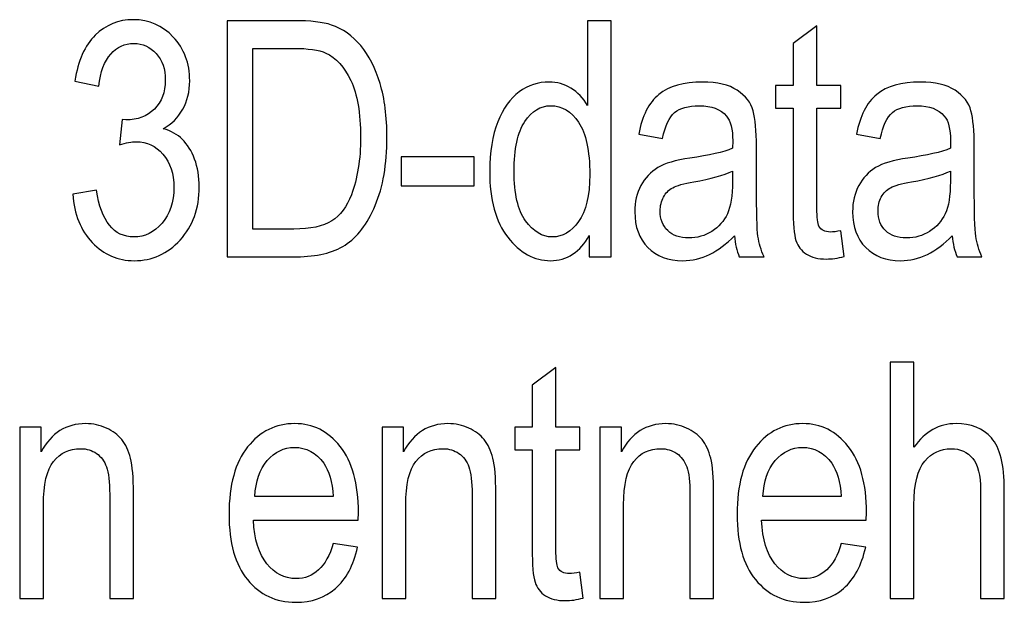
# Model space of a CAD drawing. Header units: centimetres. Extents: x -94 to 21, y -30 to 196.
# Tile 127 of 143: x 12.551 to 14.064, y 13.07 to 13.965. Entities that reach past the tile are written whole.
import ezdxf

# ---------------------------------------------------------------- set-up
doc = ezdxf.new("R2010")
doc.units = ezdxf.units.CM
doc.header["$MEASUREMENT"] = 0
doc.layers.add('Ebene 1', color=7, linetype='Continuous')

msp = doc.modelspace()

# ---------------------------------------------------------------- linework, layer by layer
at = {"layer": 'Ebene 1'}
for points, knots in [([(12.63263, 13.69745), (12.63263, 13.69745), (12.6691, 13.70353), (12.6691, 13.70353), (12.6767, 13.65557), (12.69586, 13.63159), (12.72668, 13.63159), (12.74331, 13.63159), (12.75768, 13.63869), (12.76992, 13.65279), (12.78207, 13.66689), (12.78815, 13.68521), (12.78815, 13.70766), (12.78815, 13.72877), (12.78258, 13.74583), (12.77135, 13.75866), (12.76021, 13.77158), (12.74652, 13.77799), (12.73023, 13.77799), (12.7233, 13.77799), (12.71478, 13.7763), (12.70456, 13.77301), (12.70456, 13.77301), (12.70861, 13.81193), (12.70861, 13.81193), (12.70861, 13.81193), (12.71435, 13.81143), (12.71435, 13.81143), (12.73234, 13.81143), (12.74694, 13.817), (12.75818, 13.82806), (12.76941, 13.83912), (12.77498, 13.85389), (12.77498, 13.87247), (12.77498, 13.88944), (12.77025, 13.90312), (12.76088, 13.91342), (12.75151, 13.9238), (12.74002, 13.92895), (12.72651, 13.92895), (12.7125, 13.92895), (12.70068, 13.92355), (12.69105, 13.91266), (12.68143, 13.90176), (12.67526, 13.88522), (12.67265, 13.8631), (12.67265, 13.8631), (12.63617, 13.8712), (12.63617, 13.8712), (12.64082, 13.90227), (12.6512, 13.92574), (12.66733, 13.94162), (12.68345, 13.95749), (12.70304, 13.96542), (12.72592, 13.96542), (12.74999, 13.96542), (12.77042, 13.95656), (12.78723, 13.93874), (12.80403, 13.92093), (12.81247, 13.89856), (12.81247, 13.87146), (12.81247, 13.85499), (12.80892, 13.84039), (12.80175, 13.82772), (12.79457, 13.81506), (12.78461, 13.80509), (12.77177, 13.79783), (12.78359, 13.79454), (12.79347, 13.78905), (12.80116, 13.78154), (12.80892, 13.77394), (12.81517, 13.76381), (12.81998, 13.75114), (12.8248, 13.7384), (12.82716, 13.72421), (12.82716, 13.70859), (12.82716, 13.67533), (12.81737, 13.64806), (12.79778, 13.62687), (12.77811, 13.60567), (12.75464, 13.59512), (12.72727, 13.59512), (12.70194, 13.59512), (12.68041, 13.60441), (12.66277, 13.6229), (12.64512, 13.64139), (12.63508, 13.66621), (12.63263, 13.69745)], [0, 0, 0, 0, 0.0344828, 0.0344828, 0.0344828, 0.0689655, 0.0689655, 0.0689655, 0.1034483, 0.1034483, 0.1034483, 0.137931, 0.137931, 0.137931, 0.1724138, 0.1724138, 0.1724138, 0.2068966, 0.2068966, 0.2068966, 0.2413793, 0.2413793, 0.2413793, 0.2758621, 0.2758621, 0.2758621, 0.3103448, 0.3103448, 0.3103448, 0.3448276, 0.3448276, 0.3448276, 0.3793103, 0.3793103, 0.3793103, 0.4137931, 0.4137931, 0.4137931, 0.4482759, 0.4482759, 0.4482759, 0.4827586, 0.4827586, 0.4827586, 0.5172414, 0.5172414, 0.5172414, 0.5517241, 0.5517241, 0.5517241, 0.5862069, 0.5862069, 0.5862069, 0.6206897, 0.6206897, 0.6206897, 0.6551724, 0.6551724, 0.6551724, 0.6896552, 0.6896552, 0.6896552, 0.7241379, 0.7241379, 0.7241379, 0.7586207, 0.7586207, 0.7586207, 0.7931034, 0.7931034, 0.7931034, 0.8275862, 0.8275862, 0.8275862, 0.862069, 0.862069, 0.862069, 0.8965517, 0.8965517, 0.8965517, 0.9310345, 0.9310345, 0.9310345, 0.9655172, 0.9655172, 0.9655172, 1, 1, 1, 1]), ([(12.86982, 13.6012), (12.86982, 13.6012), (12.86982, 13.9639), (12.86982, 13.9639), (12.86982, 13.9639), (12.97241, 13.9639), (12.97241, 13.9639), (12.99774, 13.9639), (13.01707, 13.96171), (13.03024, 13.95723), (13.04755, 13.95149), (13.06249, 13.94086), (13.07525, 13.92557), (13.08792, 13.91021), (13.09779, 13.89087), (13.10489, 13.86757), (13.11198, 13.84418), (13.11552, 13.81649), (13.11552, 13.78449), (13.11552, 13.74346), (13.10953, 13.70859), (13.09746, 13.67997), (13.08547, 13.65135), (13.07002, 13.63109), (13.05109, 13.6191), (13.03227, 13.60719), (13.00761, 13.6012), (12.97714, 13.6012), (12.97714, 13.6012), (12.86982, 13.6012), (12.86982, 13.6012)], [0, 0, 0, 0, 0.1, 0.1, 0.1, 0.2, 0.2, 0.2, 0.3, 0.3, 0.3, 0.4, 0.4, 0.4, 0.5, 0.5, 0.5, 0.6, 0.6, 0.6, 0.7, 0.7, 0.7, 0.8, 0.8, 0.8, 0.9, 0.9, 0.9, 1, 1, 1, 1]), ([(13.42634, 13.6012), (13.42634, 13.6012), (13.42634, 13.63404), (13.42634, 13.63404), (13.41976, 13.62138), (13.41123, 13.61175), (13.40084, 13.60508), (13.39046, 13.59841), (13.37922, 13.59512), (13.36715, 13.59512), (13.34173, 13.59512), (13.31978, 13.60711), (13.30121, 13.63109), (13.28263, 13.65507), (13.27335, 13.68884), (13.27335, 13.7324), (13.27335, 13.76229), (13.27748, 13.78753), (13.28576, 13.8083), (13.29395, 13.82907), (13.30501, 13.84452), (13.31877, 13.85457), (13.33253, 13.86462), (13.34781, 13.86968), (13.3647, 13.86968), (13.37669, 13.86968), (13.38793, 13.86656), (13.39823, 13.86023), (13.40853, 13.85389), (13.41705, 13.84503), (13.42381, 13.83372), (13.42381, 13.83372), (13.42381, 13.9639), (13.42381, 13.9639), (13.42381, 13.9639), (13.46028, 13.9639), (13.46028, 13.9639), (13.46028, 13.9639), (13.46028, 13.6012), (13.46028, 13.6012), (13.46028, 13.6012), (13.42634, 13.6012), (13.42634, 13.6012)], [0, 0, 0, 0, 0.0714286, 0.0714286, 0.0714286, 0.1428571, 0.1428571, 0.1428571, 0.2142857, 0.2142857, 0.2142857, 0.2857143, 0.2857143, 0.2857143, 0.3571429, 0.3571429, 0.3571429, 0.4285714, 0.4285714, 0.4285714, 0.5, 0.5, 0.5, 0.5714286, 0.5714286, 0.5714286, 0.6428571, 0.6428571, 0.6428571, 0.7142857, 0.7142857, 0.7142857, 0.7857143, 0.7857143, 0.7857143, 0.8571429, 0.8571429, 0.8571429, 0.9285714, 0.9285714, 0.9285714, 1, 1, 1, 1]), ([(13.81309, 13.64122), (13.81309, 13.64122), (13.81815, 13.60171), (13.81815, 13.60171), (13.80802, 13.599), (13.7989, 13.59765), (13.7908, 13.59765), (13.77805, 13.59765), (13.76783, 13.60019), (13.75998, 13.60525), (13.75221, 13.61023), (13.74689, 13.61716), (13.74402, 13.62594), (13.74107, 13.63463), (13.73963, 13.65211), (13.73963, 13.6782), (13.73963, 13.6782), (13.73963, 13.82966), (13.73963, 13.82966), (13.73963, 13.82966), (13.71279, 13.82966), (13.71279, 13.82966), (13.71279, 13.82966), (13.71279, 13.86411), (13.71279, 13.86411), (13.71279, 13.86411), (13.73963, 13.86411), (13.73963, 13.86411), (13.73963, 13.86411), (13.73963, 13.92895), (13.73963, 13.92895), (13.73963, 13.92895), (13.77611, 13.9558), (13.77611, 13.9558), (13.77611, 13.9558), (13.77611, 13.86411), (13.77611, 13.86411), (13.77611, 13.86411), (13.81309, 13.86411), (13.81309, 13.86411), (13.81309, 13.86411), (13.81309, 13.82966), (13.81309, 13.82966), (13.81309, 13.82966), (13.77611, 13.82966), (13.77611, 13.82966), (13.77611, 13.82966), (13.77611, 13.67567), (13.77611, 13.67567), (13.77611, 13.6614), (13.7772, 13.65228), (13.77931, 13.64814), (13.78244, 13.64215), (13.78835, 13.63919), (13.79696, 13.63919), (13.8011, 13.63919), (13.8065, 13.63987), (13.81309, 13.64122)], [0, 0, 0, 0, 0.0526316, 0.0526316, 0.0526316, 0.1052632, 0.1052632, 0.1052632, 0.1578947, 0.1578947, 0.1578947, 0.2105263, 0.2105263, 0.2105263, 0.2631579, 0.2631579, 0.2631579, 0.3157895, 0.3157895, 0.3157895, 0.3684211, 0.3684211, 0.3684211, 0.4210526, 0.4210526, 0.4210526, 0.4736842, 0.4736842, 0.4736842, 0.5263158, 0.5263158, 0.5263158, 0.5789474, 0.5789474, 0.5789474, 0.6315789, 0.6315789, 0.6315789, 0.6842105, 0.6842105, 0.6842105, 0.7368421, 0.7368421, 0.7368421, 0.7894737, 0.7894737, 0.7894737, 0.8421053, 0.8421053, 0.8421053, 0.8947368, 0.8947368, 0.8947368, 0.9473684, 0.9473684, 0.9473684, 1, 1, 1, 1]), ([(12.90934, 13.64375), (12.90934, 13.64375), (12.97258, 13.64375), (12.97258, 13.64375), (12.99807, 13.64375), (13.01741, 13.64789), (13.03058, 13.65625), (13.04375, 13.66461), (13.05388, 13.67803), (13.06089, 13.69652), (13.07027, 13.72117), (13.075, 13.75064), (13.075, 13.785), (13.075, 13.8219), (13.07002, 13.85085), (13.06004, 13.87188), (13.05008, 13.89298), (13.03733, 13.90708), (13.02163, 13.91418), (13.01116, 13.91899), (12.99444, 13.92135), (12.97156, 13.92135), (12.97156, 13.92135), (12.90934, 13.92135), (12.90934, 13.92135), (12.90934, 13.92135), (12.90934, 13.64375), (12.90934, 13.64375)], [0, 0, 0, 0, 0.1111111, 0.1111111, 0.1111111, 0.2222222, 0.2222222, 0.2222222, 0.3333333, 0.3333333, 0.3333333, 0.4444444, 0.4444444, 0.4444444, 0.5555556, 0.5555556, 0.5555556, 0.6666667, 0.6666667, 0.6666667, 0.7777778, 0.7777778, 0.7777778, 0.8888889, 0.8888889, 0.8888889, 1, 1, 1, 1]), ([(13.64935, 13.63354), (13.63711, 13.62079), (13.62444, 13.61125), (13.61127, 13.60483), (13.59802, 13.59833), (13.58434, 13.59512), (13.57015, 13.59512), (13.5477, 13.59512), (13.52979, 13.60188), (13.51645, 13.61547), (13.50302, 13.62898), (13.49635, 13.64721), (13.49635, 13.67018), (13.49635, 13.68538), (13.49948, 13.6988), (13.50581, 13.71053), (13.51206, 13.72227), (13.52067, 13.73147), (13.53156, 13.73806), (13.54245, 13.74464), (13.55901, 13.74954), (13.58113, 13.75266), (13.61085, 13.75689), (13.63272, 13.76195), (13.64656, 13.76786), (13.64656, 13.76786), (13.64682, 13.77926), (13.64682, 13.77926), (13.64682, 13.79733), (13.64361, 13.80999), (13.63719, 13.81734), (13.62816, 13.82789), (13.61423, 13.83321), (13.59548, 13.83321), (13.57851, 13.83321), (13.56585, 13.82966), (13.55741, 13.82266), (13.54905, 13.81565), (13.54287, 13.80239), (13.53891, 13.78306), (13.53891, 13.78306), (13.50243, 13.78964), (13.50243, 13.78964), (13.50758, 13.81759), (13.51788, 13.83785), (13.5335, 13.8506), (13.54913, 13.86335), (13.57151, 13.86968), (13.60055, 13.86968), (13.62318, 13.86968), (13.64091, 13.86546), (13.65382, 13.85693), (13.66666, 13.84849), (13.67485, 13.83794), (13.67822, 13.82544), (13.6816, 13.81286), (13.68329, 13.79463), (13.68329, 13.77056), (13.68329, 13.77056), (13.68329, 13.71121), (13.68329, 13.71121), (13.68329, 13.66967), (13.68405, 13.6435), (13.68565, 13.63269), (13.68717, 13.62197), (13.6903, 13.61142), (13.69494, 13.6012), (13.69494, 13.6012), (13.65695, 13.6012), (13.65695, 13.6012), (13.65306, 13.61023), (13.65053, 13.62104), (13.64935, 13.63354)], [0, 0, 0, 0, 0.0416667, 0.0416667, 0.0416667, 0.0833333, 0.0833333, 0.0833333, 0.125, 0.125, 0.125, 0.1666667, 0.1666667, 0.1666667, 0.2083333, 0.2083333, 0.2083333, 0.25, 0.25, 0.25, 0.2916667, 0.2916667, 0.2916667, 0.3333333, 0.3333333, 0.3333333, 0.375, 0.375, 0.375, 0.4166667, 0.4166667, 0.4166667, 0.4583333, 0.4583333, 0.4583333, 0.5, 0.5, 0.5, 0.5416667, 0.5416667, 0.5416667, 0.5833333, 0.5833333, 0.5833333, 0.625, 0.625, 0.625, 0.6666667, 0.6666667, 0.6666667, 0.7083333, 0.7083333, 0.7083333, 0.75, 0.75, 0.75, 0.7916667, 0.7916667, 0.7916667, 0.8333333, 0.8333333, 0.8333333, 0.875, 0.875, 0.875, 0.9166667, 0.9166667, 0.9166667, 0.9583333, 0.9583333, 0.9583333, 1, 1, 1, 1]), ([(13.98402, 13.63354), (13.97178, 13.62079), (13.95911, 13.61125), (13.94594, 13.60483), (13.93269, 13.59833), (13.91901, 13.59512), (13.90482, 13.59512), (13.88237, 13.59512), (13.86446, 13.60188), (13.85112, 13.61547), (13.83769, 13.62898), (13.83102, 13.64721), (13.83102, 13.67018), (13.83102, 13.68538), (13.83415, 13.6988), (13.84048, 13.71053), (13.84673, 13.72227), (13.85534, 13.73147), (13.86624, 13.73806), (13.87713, 13.74464), (13.89368, 13.74954), (13.9158, 13.75266), (13.94552, 13.75689), (13.96739, 13.76195), (13.98123, 13.76786), (13.98123, 13.76786), (13.98149, 13.77926), (13.98149, 13.77926), (13.98149, 13.79733), (13.97828, 13.80999), (13.97186, 13.81734), (13.96283, 13.82789), (13.9489, 13.83321), (13.93015, 13.83321), (13.91318, 13.83321), (13.90052, 13.82966), (13.89208, 13.82266), (13.88372, 13.81565), (13.87755, 13.80239), (13.87359, 13.78306), (13.87359, 13.78306), (13.8371, 13.78964), (13.8371, 13.78964), (13.84225, 13.81759), (13.85255, 13.83785), (13.86818, 13.8506), (13.8838, 13.86335), (13.90618, 13.86968), (13.93522, 13.86968), (13.95785, 13.86968), (13.97558, 13.86546), (13.98849, 13.85693), (14.00133, 13.84849), (14.00952, 13.83794), (14.01289, 13.82544), (14.01627, 13.81286), (14.01796, 13.79463), (14.01796, 13.77056), (14.01796, 13.77056), (14.01796, 13.71121), (14.01796, 13.71121), (14.01796, 13.66967), (14.01872, 13.6435), (14.02032, 13.63269), (14.02184, 13.62197), (14.02498, 13.61142), (14.02962, 13.6012), (14.02962, 13.6012), (13.99162, 13.6012), (13.99162, 13.6012), (13.98773, 13.61023), (13.9852, 13.62104), (13.98402, 13.63354)], [0, 0, 0, 0, 0.0416667, 0.0416667, 0.0416667, 0.0833333, 0.0833333, 0.0833333, 0.125, 0.125, 0.125, 0.1666667, 0.1666667, 0.1666667, 0.2083333, 0.2083333, 0.2083333, 0.25, 0.25, 0.25, 0.2916667, 0.2916667, 0.2916667, 0.3333333, 0.3333333, 0.3333333, 0.375, 0.375, 0.375, 0.4166667, 0.4166667, 0.4166667, 0.4583333, 0.4583333, 0.4583333, 0.5, 0.5, 0.5, 0.5416667, 0.5416667, 0.5416667, 0.5833333, 0.5833333, 0.5833333, 0.625, 0.625, 0.625, 0.6666667, 0.6666667, 0.6666667, 0.7083333, 0.7083333, 0.7083333, 0.75, 0.75, 0.75, 0.7916667, 0.7916667, 0.7916667, 0.8333333, 0.8333333, 0.8333333, 0.875, 0.875, 0.875, 0.9166667, 0.9166667, 0.9166667, 0.9583333, 0.9583333, 0.9583333, 1, 1, 1, 1]), ([(13.31083, 13.73215), (13.31083, 13.69812), (13.31674, 13.67288), (13.32848, 13.65633), (13.3403, 13.63987), (13.35406, 13.63159), (13.36968, 13.63159), (13.38521, 13.63159), (13.39865, 13.63953), (13.41005, 13.6554), (13.42144, 13.67119), (13.4271, 13.69517), (13.4271, 13.72717), (13.4271, 13.76406), (13.42144, 13.79091), (13.41005, 13.8078), (13.39865, 13.82477), (13.38429, 13.83321), (13.36698, 13.83321), (13.35161, 13.83321), (13.33844, 13.8251), (13.32738, 13.80881), (13.31632, 13.79251), (13.31083, 13.76702), (13.31083, 13.73215)], [0, 0, 0, 0, 0.125, 0.125, 0.125, 0.25, 0.25, 0.25, 0.375, 0.375, 0.375, 0.5, 0.5, 0.5, 0.625, 0.625, 0.625, 0.75, 0.75, 0.75, 0.875, 0.875, 0.875, 1, 1, 1, 1]), ([(13.13738, 13.71011), (13.13738, 13.71011), (13.13738, 13.75469), (13.13738, 13.75469), (13.13738, 13.75469), (13.24934, 13.75469), (13.24934, 13.75469), (13.24934, 13.75469), (13.24934, 13.71011), (13.24934, 13.71011), (13.24934, 13.71011), (13.13738, 13.71011), (13.13738, 13.71011)], [0, 0, 0, 0, 0.25, 0.25, 0.25, 0.5, 0.5, 0.5, 0.75, 0.75, 0.75, 1, 1, 1, 1]), ([(13.64656, 13.73291), (13.63322, 13.72632), (13.6133, 13.72075), (13.58687, 13.71619), (13.57151, 13.71357), (13.56078, 13.71053), (13.5547, 13.70716), (13.54854, 13.70378), (13.5438, 13.69897), (13.54043, 13.6928), (13.53705, 13.68664), (13.53536, 13.67947), (13.53536, 13.67136), (13.53536, 13.65886), (13.53924, 13.64882), (13.54702, 13.6413), (13.55479, 13.63379), (13.56551, 13.63007), (13.57919, 13.63007), (13.59227, 13.63007), (13.60409, 13.63345), (13.61473, 13.64021), (13.62537, 13.64696), (13.63339, 13.65599), (13.63863, 13.66731), (13.64394, 13.67854), (13.64656, 13.695), (13.64656, 13.71661), (13.64656, 13.71661), (13.64656, 13.73291), (13.64656, 13.73291)], [0, 0, 0, 0, 0.1, 0.1, 0.1, 0.2, 0.2, 0.2, 0.3, 0.3, 0.3, 0.4, 0.4, 0.4, 0.5, 0.5, 0.5, 0.6, 0.6, 0.6, 0.7, 0.7, 0.7, 0.8, 0.8, 0.8, 0.9, 0.9, 0.9, 1, 1, 1, 1]), ([(13.98123, 13.73291), (13.96789, 13.72632), (13.94797, 13.72075), (13.92154, 13.71619), (13.90618, 13.71357), (13.89545, 13.71053), (13.88937, 13.70716), (13.88321, 13.70378), (13.87848, 13.69897), (13.87511, 13.6928), (13.87173, 13.68664), (13.87004, 13.67947), (13.87004, 13.67136), (13.87004, 13.65886), (13.87392, 13.64882), (13.88169, 13.6413), (13.88946, 13.63379), (13.90018, 13.63007), (13.91386, 13.63007), (13.92694, 13.63007), (13.93876, 13.63345), (13.9494, 13.64021), (13.96004, 13.64696), (13.96806, 13.65599), (13.9733, 13.66731), (13.97861, 13.67854), (13.98123, 13.695), (13.98123, 13.71661), (13.98123, 13.71661), (13.98123, 13.73291), (13.98123, 13.73291)], [0, 0, 0, 0, 0.1, 0.1, 0.1, 0.2, 0.2, 0.2, 0.3, 0.3, 0.3, 0.4, 0.4, 0.4, 0.5, 0.5, 0.5, 0.6, 0.6, 0.6, 0.7, 0.7, 0.7, 0.8, 0.8, 0.8, 0.9, 0.9, 0.9, 1, 1, 1, 1]), ([(13.88883, 13.07628), (13.88883, 13.07628), (13.88883, 13.43898), (13.88883, 13.43898), (13.88883, 13.43898), (13.92531, 13.43898), (13.92531, 13.43898), (13.92531, 13.43898), (13.92531, 13.30846), (13.92531, 13.30846), (13.93384, 13.32062), (13.94355, 13.32965), (13.95435, 13.33573), (13.96508, 13.34172), (13.97698, 13.34476), (13.98998, 13.34476), (14.01286, 13.34476), (14.03102, 13.3375), (14.04427, 13.3229), (14.05753, 13.30829), (14.06411, 13.28153), (14.06411, 13.24269), (14.06411, 13.24269), (14.06411, 13.07628), (14.06411, 13.07628), (14.06411, 13.07628), (14.02764, 13.07628), (14.02764, 13.07628), (14.02764, 13.07628), (14.02764, 13.24252), (14.02764, 13.24252), (14.02764, 13.26523), (14.02359, 13.28153), (14.01557, 13.2914), (14.00746, 13.30128), (13.9964, 13.30626), (13.9823, 13.30626), (13.96651, 13.30626), (13.95309, 13.29993), (13.94194, 13.28727), (13.93088, 13.2746), (13.92531, 13.25206), (13.92531, 13.21981), (13.92531, 13.21981), (13.92531, 13.07628), (13.92531, 13.07628), (13.92531, 13.07628), (13.88883, 13.07628), (13.88883, 13.07628)], [0, 0, 0, 0, 0.0625, 0.0625, 0.0625, 0.125, 0.125, 0.125, 0.1875, 0.1875, 0.1875, 0.25, 0.25, 0.25, 0.3125, 0.3125, 0.3125, 0.375, 0.375, 0.375, 0.4375, 0.4375, 0.4375, 0.5, 0.5, 0.5, 0.5625, 0.5625, 0.5625, 0.625, 0.625, 0.625, 0.6875, 0.6875, 0.6875, 0.75, 0.75, 0.75, 0.8125, 0.8125, 0.8125, 0.875, 0.875, 0.875, 0.9375, 0.9375, 0.9375, 1, 1, 1, 1]), ([(13.4121, 13.1163), (13.4121, 13.1163), (13.41716, 13.07679), (13.41716, 13.07679), (13.40703, 13.07408), (13.39791, 13.07273), (13.38981, 13.07273), (13.37706, 13.07273), (13.36684, 13.07527), (13.35899, 13.08033), (13.35122, 13.08531), (13.3459, 13.09224), (13.34303, 13.10102), (13.34008, 13.10971), (13.33864, 13.12719), (13.33864, 13.15328), (13.33864, 13.15328), (13.33864, 13.30474), (13.33864, 13.30474), (13.33864, 13.30474), (13.31179, 13.30474), (13.31179, 13.30474), (13.31179, 13.30474), (13.31179, 13.33919), (13.31179, 13.33919), (13.31179, 13.33919), (13.33864, 13.33919), (13.33864, 13.33919), (13.33864, 13.33919), (13.33864, 13.40403), (13.33864, 13.40403), (13.33864, 13.40403), (13.37512, 13.43088), (13.37512, 13.43088), (13.37512, 13.43088), (13.37512, 13.33919), (13.37512, 13.33919), (13.37512, 13.33919), (13.4121, 13.33919), (13.4121, 13.33919), (13.4121, 13.33919), (13.4121, 13.30474), (13.4121, 13.30474), (13.4121, 13.30474), (13.37512, 13.30474), (13.37512, 13.30474), (13.37512, 13.30474), (13.37512, 13.15075), (13.37512, 13.15075), (13.37512, 13.13648), (13.37621, 13.12736), (13.37832, 13.12322), (13.38145, 13.11723), (13.38736, 13.11427), (13.39597, 13.11427), (13.40011, 13.11427), (13.40551, 13.11495), (13.4121, 13.1163)], [0, 0, 0, 0, 0.0526316, 0.0526316, 0.0526316, 0.1052632, 0.1052632, 0.1052632, 0.1578947, 0.1578947, 0.1578947, 0.2105263, 0.2105263, 0.2105263, 0.2631579, 0.2631579, 0.2631579, 0.3157895, 0.3157895, 0.3157895, 0.3684211, 0.3684211, 0.3684211, 0.4210526, 0.4210526, 0.4210526, 0.4736842, 0.4736842, 0.4736842, 0.5263158, 0.5263158, 0.5263158, 0.5789474, 0.5789474, 0.5789474, 0.6315789, 0.6315789, 0.6315789, 0.6842105, 0.6842105, 0.6842105, 0.7368421, 0.7368421, 0.7368421, 0.7894737, 0.7894737, 0.7894737, 0.8421053, 0.8421053, 0.8421053, 0.8947368, 0.8947368, 0.8947368, 0.9473684, 0.9473684, 0.9473684, 1, 1, 1, 1]), ([(12.55122, 13.07628), (12.55122, 13.07628), (12.55122, 13.33919), (12.55122, 13.33919), (12.55122, 13.33919), (12.58415, 13.33919), (12.58415, 13.33919), (12.58415, 13.33919), (12.58415, 13.30153), (12.58415, 13.30153), (12.59208, 13.31606), (12.60171, 13.32686), (12.6131, 13.33404), (12.62459, 13.34122), (12.63767, 13.34476), (12.65245, 13.34476), (12.66401, 13.34476), (12.67465, 13.34248), (12.68445, 13.33792), (12.69424, 13.33345), (12.7021, 13.32754), (12.7081, 13.32019), (12.71409, 13.31285), (12.71857, 13.30331), (12.72152, 13.29157), (12.72448, 13.27992), (12.72599, 13.26194), (12.72599, 13.23771), (12.72599, 13.23771), (12.72599, 13.07628), (12.72599, 13.07628), (12.72599, 13.07628), (12.68951, 13.07628), (12.68951, 13.07628), (12.68951, 13.07628), (12.68951, 13.23602), (12.68951, 13.23602), (12.68951, 13.25535), (12.68791, 13.26945), (12.68461, 13.27832), (12.68132, 13.28718), (12.67617, 13.29411), (12.66916, 13.299), (12.66216, 13.30381), (12.65414, 13.30626), (12.64485, 13.30626), (12.62746, 13.30626), (12.61361, 13.29976), (12.60323, 13.28676), (12.59284, 13.27367), (12.58769, 13.25138), (12.58769, 13.21972), (12.58769, 13.21972), (12.58769, 13.07628), (12.58769, 13.07628), (12.58769, 13.07628), (12.55122, 13.07628), (12.55122, 13.07628)], [0, 0, 0, 0, 0.0526316, 0.0526316, 0.0526316, 0.1052632, 0.1052632, 0.1052632, 0.1578947, 0.1578947, 0.1578947, 0.2105263, 0.2105263, 0.2105263, 0.2631579, 0.2631579, 0.2631579, 0.3157895, 0.3157895, 0.3157895, 0.3684211, 0.3684211, 0.3684211, 0.4210526, 0.4210526, 0.4210526, 0.4736842, 0.4736842, 0.4736842, 0.5263158, 0.5263158, 0.5263158, 0.5789474, 0.5789474, 0.5789474, 0.6315789, 0.6315789, 0.6315789, 0.6842105, 0.6842105, 0.6842105, 0.7368421, 0.7368421, 0.7368421, 0.7894737, 0.7894737, 0.7894737, 0.8421053, 0.8421053, 0.8421053, 0.8947368, 0.8947368, 0.8947368, 0.9473684, 0.9473684, 0.9473684, 1, 1, 1, 1]), ([(13.03295, 13.16037), (13.03295, 13.16037), (13.07044, 13.1548), (13.07044, 13.1548), (13.06419, 13.12685), (13.05279, 13.10575), (13.03641, 13.09156), (13.01995, 13.07729), (12.99959, 13.0702), (12.97536, 13.0702), (12.9448, 13.0702), (12.92014, 13.08177), (12.90123, 13.10499), (12.88232, 13.12812), (12.87286, 13.16155), (12.87286, 13.20529), (12.87286, 13.25062), (12.8824, 13.28516), (12.90149, 13.30905), (12.92057, 13.33286), (12.94463, 13.34476), (12.97392, 13.34476), (13.00179, 13.34476), (13.0251, 13.33311), (13.04376, 13.30972), (13.06233, 13.28634), (13.0717, 13.25248), (13.0717, 13.20816), (13.0717, 13.20816), (13.07145, 13.19634), (13.07145, 13.19634), (13.07145, 13.19634), (12.91035, 13.19634), (12.91035, 13.19634), (12.91187, 13.1667), (12.91871, 13.14433), (12.93095, 13.1293), (12.94319, 13.11419), (12.95805, 13.10667), (12.97561, 13.10667), (13.00305, 13.10667), (13.02223, 13.12457), (13.03295, 13.16037)], [0, 0, 0, 0, 0.0714286, 0.0714286, 0.0714286, 0.1428571, 0.1428571, 0.1428571, 0.2142857, 0.2142857, 0.2142857, 0.2857143, 0.2857143, 0.2857143, 0.3571429, 0.3571429, 0.3571429, 0.4285714, 0.4285714, 0.4285714, 0.5, 0.5, 0.5, 0.5714286, 0.5714286, 0.5714286, 0.6428571, 0.6428571, 0.6428571, 0.7142857, 0.7142857, 0.7142857, 0.7857143, 0.7857143, 0.7857143, 0.8571429, 0.8571429, 0.8571429, 0.9285714, 0.9285714, 0.9285714, 1, 1, 1, 1]), ([(13.10803, 13.07628), (13.10803, 13.07628), (13.10803, 13.33919), (13.10803, 13.33919), (13.10803, 13.33919), (13.14096, 13.33919), (13.14096, 13.33919), (13.14096, 13.33919), (13.14096, 13.30153), (13.14096, 13.30153), (13.14889, 13.31606), (13.15852, 13.32686), (13.16991, 13.33404), (13.18141, 13.34122), (13.19449, 13.34476), (13.20927, 13.34476), (13.22083, 13.34476), (13.23147, 13.34248), (13.24127, 13.33792), (13.25106, 13.33345), (13.25891, 13.32754), (13.26491, 13.32019), (13.2709, 13.31285), (13.27538, 13.30331), (13.27833, 13.29157), (13.28129, 13.27992), (13.2828, 13.26194), (13.2828, 13.23771), (13.2828, 13.23771), (13.2828, 13.07628), (13.2828, 13.07628), (13.2828, 13.07628), (13.24633, 13.07628), (13.24633, 13.07628), (13.24633, 13.07628), (13.24633, 13.23602), (13.24633, 13.23602), (13.24633, 13.25535), (13.24473, 13.26945), (13.24143, 13.27832), (13.23814, 13.28718), (13.23299, 13.29411), (13.22598, 13.299), (13.21898, 13.30381), (13.21096, 13.30626), (13.20167, 13.30626), (13.18428, 13.30626), (13.17042, 13.29976), (13.16004, 13.28676), (13.14965, 13.27367), (13.1445, 13.25138), (13.1445, 13.21972), (13.1445, 13.21972), (13.1445, 13.07628), (13.1445, 13.07628), (13.1445, 13.07628), (13.10803, 13.07628), (13.10803, 13.07628)], [0, 0, 0, 0, 0.0526316, 0.0526316, 0.0526316, 0.1052632, 0.1052632, 0.1052632, 0.1578947, 0.1578947, 0.1578947, 0.2105263, 0.2105263, 0.2105263, 0.2631579, 0.2631579, 0.2631579, 0.3157895, 0.3157895, 0.3157895, 0.3684211, 0.3684211, 0.3684211, 0.4210526, 0.4210526, 0.4210526, 0.4736842, 0.4736842, 0.4736842, 0.5263158, 0.5263158, 0.5263158, 0.5789474, 0.5789474, 0.5789474, 0.6315789, 0.6315789, 0.6315789, 0.6842105, 0.6842105, 0.6842105, 0.7368421, 0.7368421, 0.7368421, 0.7894737, 0.7894737, 0.7894737, 0.8421053, 0.8421053, 0.8421053, 0.8947368, 0.8947368, 0.8947368, 0.9473684, 0.9473684, 0.9473684, 1, 1, 1, 1]), ([(13.44275, 13.07628), (13.44275, 13.07628), (13.44275, 13.33919), (13.44275, 13.33919), (13.44275, 13.33919), (13.47568, 13.33919), (13.47568, 13.33919), (13.47568, 13.33919), (13.47568, 13.30153), (13.47568, 13.30153), (13.48361, 13.31606), (13.49325, 13.32686), (13.50464, 13.33404), (13.51613, 13.34122), (13.52921, 13.34476), (13.54399, 13.34476), (13.55555, 13.34476), (13.56619, 13.34248), (13.57599, 13.33792), (13.58578, 13.33345), (13.59363, 13.32754), (13.59963, 13.32019), (13.60562, 13.31285), (13.6101, 13.30331), (13.61305, 13.29157), (13.61601, 13.27992), (13.61752, 13.26194), (13.61752, 13.23771), (13.61752, 13.23771), (13.61752, 13.07628), (13.61752, 13.07628), (13.61752, 13.07628), (13.58105, 13.07628), (13.58105, 13.07628), (13.58105, 13.07628), (13.58105, 13.23602), (13.58105, 13.23602), (13.58105, 13.25535), (13.57945, 13.26945), (13.57615, 13.27832), (13.57286, 13.28718), (13.56771, 13.29411), (13.5607, 13.299), (13.5537, 13.30381), (13.54568, 13.30626), (13.53639, 13.30626), (13.519, 13.30626), (13.50515, 13.29976), (13.49477, 13.28676), (13.48437, 13.27367), (13.47922, 13.25138), (13.47922, 13.21972), (13.47922, 13.21972), (13.47922, 13.07628), (13.47922, 13.07628), (13.47922, 13.07628), (13.44275, 13.07628), (13.44275, 13.07628)], [0, 0, 0, 0, 0.0526316, 0.0526316, 0.0526316, 0.1052632, 0.1052632, 0.1052632, 0.1578947, 0.1578947, 0.1578947, 0.2105263, 0.2105263, 0.2105263, 0.2631579, 0.2631579, 0.2631579, 0.3157895, 0.3157895, 0.3157895, 0.3684211, 0.3684211, 0.3684211, 0.4210526, 0.4210526, 0.4210526, 0.4736842, 0.4736842, 0.4736842, 0.5263158, 0.5263158, 0.5263158, 0.5789474, 0.5789474, 0.5789474, 0.6315789, 0.6315789, 0.6315789, 0.6842105, 0.6842105, 0.6842105, 0.7368421, 0.7368421, 0.7368421, 0.7894737, 0.7894737, 0.7894737, 0.8421053, 0.8421053, 0.8421053, 0.8947368, 0.8947368, 0.8947368, 0.9473684, 0.9473684, 0.9473684, 1, 1, 1, 1]), ([(13.8136, 13.16037), (13.8136, 13.16037), (13.85109, 13.1548), (13.85109, 13.1548), (13.84484, 13.12685), (13.83344, 13.10575), (13.81706, 13.09156), (13.8006, 13.07729), (13.78025, 13.0702), (13.75601, 13.0702), (13.72545, 13.0702), (13.70079, 13.08177), (13.68188, 13.10499), (13.66297, 13.12812), (13.65351, 13.16155), (13.65351, 13.20529), (13.65351, 13.25062), (13.66305, 13.28516), (13.68214, 13.30905), (13.70122, 13.33286), (13.72528, 13.34476), (13.75457, 13.34476), (13.78245, 13.34476), (13.80575, 13.33311), (13.82441, 13.30972), (13.84298, 13.28634), (13.85235, 13.25248), (13.85235, 13.20816), (13.85235, 13.20816), (13.8521, 13.19634), (13.8521, 13.19634), (13.8521, 13.19634), (13.691, 13.19634), (13.691, 13.19634), (13.69252, 13.1667), (13.69936, 13.14433), (13.7116, 13.1293), (13.72384, 13.11419), (13.7387, 13.10667), (13.75626, 13.10667), (13.78371, 13.10667), (13.80288, 13.12457), (13.8136, 13.16037)], [0, 0, 0, 0, 0.0714286, 0.0714286, 0.0714286, 0.1428571, 0.1428571, 0.1428571, 0.2142857, 0.2142857, 0.2142857, 0.2857143, 0.2857143, 0.2857143, 0.3571429, 0.3571429, 0.3571429, 0.4285714, 0.4285714, 0.4285714, 0.5, 0.5, 0.5, 0.5714286, 0.5714286, 0.5714286, 0.6428571, 0.6428571, 0.6428571, 0.7142857, 0.7142857, 0.7142857, 0.7857143, 0.7857143, 0.7857143, 0.8571429, 0.8571429, 0.8571429, 0.9285714, 0.9285714, 0.9285714, 1, 1, 1, 1]), ([(12.91255, 13.23281), (12.91255, 13.23281), (13.03295, 13.23281), (13.03295, 13.23281), (13.03126, 13.25561), (13.02645, 13.27258), (13.01834, 13.2838), (13.0066, 13.3001), (12.99165, 13.30829), (12.9735, 13.30829), (12.95712, 13.30829), (12.94319, 13.30145), (12.93163, 13.28786), (12.92006, 13.27426), (12.91373, 13.25594), (12.91255, 13.23281)], [0, 0, 0, 0, 0.2, 0.2, 0.2, 0.4, 0.4, 0.4, 0.6, 0.6, 0.6, 0.8, 0.8, 0.8, 1, 1, 1, 1]), ([(13.6932, 13.23281), (13.6932, 13.23281), (13.8136, 13.23281), (13.8136, 13.23281), (13.81191, 13.25561), (13.8071, 13.27258), (13.79899, 13.2838), (13.78726, 13.3001), (13.77231, 13.30829), (13.75415, 13.30829), (13.73777, 13.30829), (13.72384, 13.30145), (13.71228, 13.28786), (13.70071, 13.27426), (13.69438, 13.25594), (13.6932, 13.23281)], [0, 0, 0, 0, 0.2, 0.2, 0.2, 0.4, 0.4, 0.4, 0.6, 0.6, 0.6, 0.8, 0.8, 0.8, 1, 1, 1, 1])]:
    msp.add_open_spline(points, degree=3, knots=knots, dxfattribs=at)

doc.saveas('drawing.dxf')
